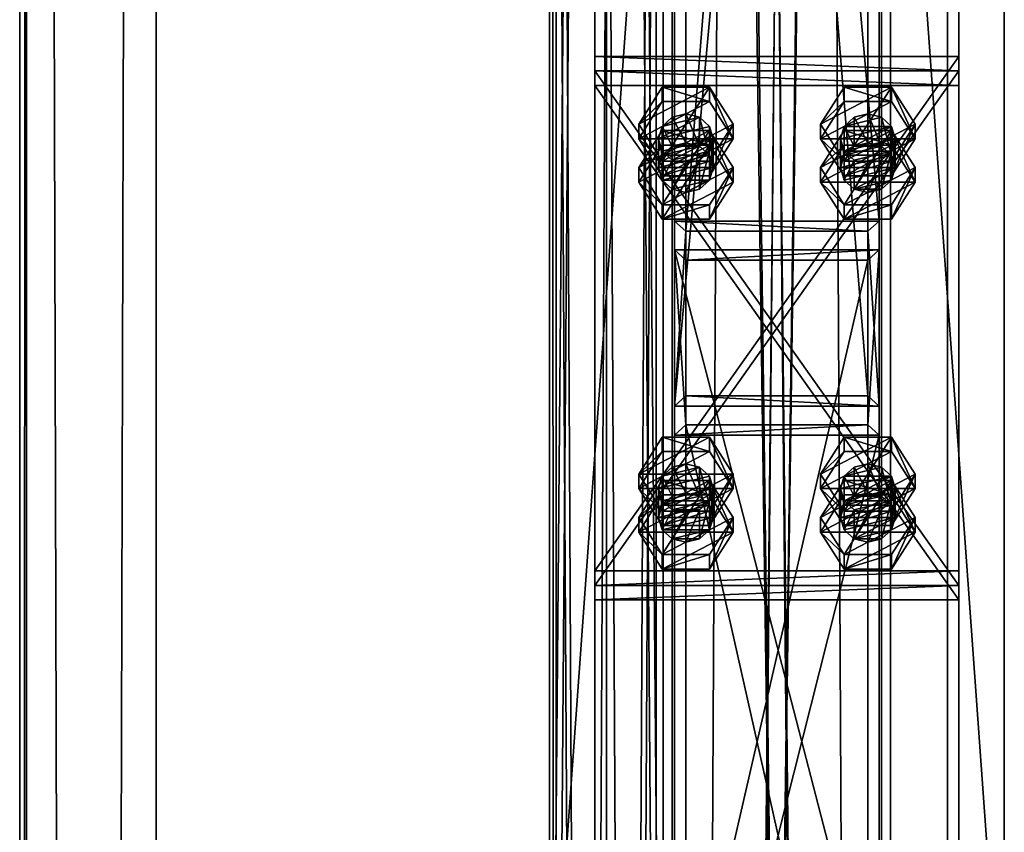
# Model space of a CAD drawing. Header units: millimetres. Extents: x -333 to 67333, y -930 to 39730.
# Tile 177 of 256: x -333 to 100, y 13921 to 14279. Entities that reach past the tile are written whole.
import ezdxf

# ---------------------------------------------------------------- set-up
doc = ezdxf.new("R2010")
doc.units = ezdxf.units.MM
for name, color, linetype in [('13', 7, 'Continuous'), ('4', 7, 'Continuous'), ('5', 7, 'Continuous'), ('6', 7, 'Continuous'), ('95', 7, 'Continuous'), ('99', 7, 'Continuous')]:
    doc.layers.add(name, color=color, linetype=linetype)

msp = doc.modelspace()

# ---------------------------------------------------------------- meshes
at = {"layer": '13', "color": 30}
mesh = msp.add_polyface(dxfattribs=at)
corners = [(-332.99, -923.3, 3244.25), (-332.99, -910.84, 3185.56), (-332.99, 19421.48, 7502.06), (-332.99, 19409.02, 7560.75), (-329.99, -910.84, 3185.56), (-329.99, 19421.48, 7502.06), (-329.99, -922.68, 3241.32), (-329.99, 19409.65, 7557.82), (-272.99, -922.68, 3241.32), (-272.99, 19409.65, 7557.82), (-272.99, -923.3, 3244.25), (-272.99, 19409.02, 7560.75)]
mesh.append_faces([[corners[k] for k in face] for face in [(0, 2, 3, 3), (1, 5, 2, 2), (4, 7, 5, 5), (6, 9, 7, 7), (8, 11, 9, 9), (10, 3, 11, 11), (0, 4, 1, 1), (8, 0, 10, 10), (7, 2, 5, 5)]], dxfattribs={"vtx0": -1, "color": 30})
mesh.append_faces([[corners[k] for k in face] for face in [(4, 0, 6, 6), (6, 0, 8, 8), (3, 7, 11, 11)]], dxfattribs={"vtx0": -1, "vtx1": -1, "color": 30})
mesh.append_faces([[corners[k] for k in face] for face in [(7, 3, 2, 2)]], dxfattribs={"vtx0": -1, "vtx2": -1, "vtx3": -1, "color": 30})
mesh.append_faces([[corners[k] for k in face] for face in [(9, 11, 7, 7)]], dxfattribs={"vtx1": -1, "color": 30})
mesh.append_faces([[corners[k] for k in face] for face in [(0, 1, 2, 2), (1, 4, 5, 5), (4, 6, 7, 7), (6, 8, 9, 9), (8, 10, 11, 11), (10, 0, 3, 3)]], dxfattribs={"vtx2": -1, "vtx3": -1, "color": 30})
mesh = msp.add_polyface(dxfattribs=at)
corners = [(-100.06, 13576.67, 5870), (-50.06, 13576.67, 5870), (-50.06, 19395, 5870), (-100.06, 19395, 5870), (-100.06, 13576.67, 5950), (-100.06, 19395, 5950), (-50.06, 13576.67, 5950), (-50.06, 19395, 5950), (-53.06, 19395, 5873), (-97.06, 19395, 5873), (-97.06, 19395, 5947), (-53.06, 19395, 5947), (-97.06, 13576.67, 5947), (-53.06, 13576.67, 5947), (-97.06, 13576.67, 5873), (-53.06, 13576.67, 5873)]
mesh.append_faces([[corners[k] for k in face] for face in [(0, 2, 3, 3), (4, 3, 5, 5), (6, 5, 7, 7), (1, 7, 2, 2), (12, 11, 10, 10), (14, 10, 9, 9), (15, 9, 8, 8), (13, 8, 11, 11)]], dxfattribs={"vtx0": -1, "color": 30})
mesh.append_faces([[corners[k] for k in face] for face in [(2, 8, 3, 3), (8, 7, 11, 11), (11, 7, 10, 10), (3, 9, 5, 5), (9, 3, 8, 8), (5, 10, 7, 7), (4, 12, 0, 0), (12, 6, 13, 13), (13, 6, 15, 15), (0, 14, 1, 1), (14, 0, 12, 12), (1, 15, 6, 6)]], dxfattribs={"vtx0": -1, "vtx1": -1, "color": 30})
mesh.append_faces([[corners[k] for k in face] for face in [(8, 2, 7, 7), (5, 9, 10, 10), (12, 4, 6, 6), (1, 14, 15, 15)]], dxfattribs={"vtx0": -1, "vtx2": -1, "vtx3": -1, "color": 30})
mesh.append_faces([[corners[k] for k in face] for face in [(0, 1, 2, 2), (4, 0, 3, 3), (6, 4, 5, 5), (1, 6, 7, 7), (12, 13, 11, 11), (14, 12, 10, 10), (15, 14, 9, 9), (13, 15, 8, 8)]], dxfattribs={"vtx2": -1, "vtx3": -1, "color": 30})
mesh = msp.add_polyface(dxfattribs=at)
corners = [(-100, 9474.38, 2980), (-50, 9474.38, 2980), (-50, 19324.35, 2980), (-100, 19324.35, 2980), (-50, 9474.38, 2983), (-50, 19324.35, 2983), (-97, 9474.38, 2983), (-97, 19324.35, 2983), (-97, 9474.38, 3030), (-97, 19324.35, 3030), (-100, 9474.38, 3030), (-100, 19324.35, 3030)]
mesh.append_faces([[corners[k] for k in face] for face in [(0, 2, 3, 3), (1, 5, 2, 2), (4, 7, 5, 5), (6, 9, 7, 7), (8, 11, 9, 9), (10, 3, 11, 11), (0, 4, 1, 1), (8, 0, 10, 10), (7, 2, 5, 5)]], dxfattribs={"vtx0": -1, "color": 30})
mesh.append_faces([[corners[k] for k in face] for face in [(4, 0, 6, 6), (6, 0, 8, 8), (3, 7, 11, 11)]], dxfattribs={"vtx0": -1, "vtx1": -1, "color": 30})
mesh.append_faces([[corners[k] for k in face] for face in [(7, 3, 2, 2)]], dxfattribs={"vtx0": -1, "vtx2": -1, "vtx3": -1, "color": 30})
mesh.append_faces([[corners[k] for k in face] for face in [(9, 11, 7, 7)]], dxfattribs={"vtx1": -1, "color": 30})
mesh.append_faces([[corners[k] for k in face] for face in [(0, 1, 2, 2), (1, 4, 5, 5), (4, 6, 7, 7), (6, 8, 9, 9), (8, 10, 11, 11), (10, 0, 3, 3)]], dxfattribs={"vtx2": -1, "vtx3": -1, "color": 30})
mesh = msp.add_polyface(dxfattribs=at)
corners = [(-100.06, 6519.5, 4450), (-100.06, 6519.5, 4370), (-100.06, 15245.3, 4370), (-100.06, 15245.3, 4450), (-50.06, 6519.5, 4450), (-50.06, 15245.3, 4450), (-50.06, 6519.5, 4370), (-50.06, 15245.3, 4370), (-53.06, 15245.3, 4373), (-97.06, 15245.3, 4373), (-97.06, 15245.3, 4447), (-53.06, 15245.3, 4447), (-97.06, 6519.5, 4447), (-53.06, 6519.5, 4447), (-97.06, 6519.5, 4373), (-53.06, 6519.5, 4373)]
mesh.append_faces([[corners[k] for k in face] for face in [(0, 2, 3, 3), (4, 3, 5, 5), (6, 5, 7, 7), (12, 11, 10, 10), (14, 10, 9, 9), (15, 9, 8, 8), (13, 8, 11, 11), (1, 7, 2, 2)]], dxfattribs={"vtx0": -1, "color": 30})
mesh.append_faces([[corners[k] for k in face] for face in [(7, 8, 2, 2), (8, 5, 11, 11), (11, 5, 10, 10), (2, 9, 3, 3), (9, 2, 8, 8), (3, 10, 5, 5), (0, 12, 1, 1), (12, 4, 13, 13), (13, 4, 15, 15), (1, 14, 6, 6), (14, 1, 12, 12), (6, 15, 4, 4)]], dxfattribs={"vtx0": -1, "vtx1": -1, "color": 30})
mesh.append_faces([[corners[k] for k in face] for face in [(8, 7, 5, 5), (3, 9, 10, 10), (12, 0, 4, 4), (6, 14, 15, 15)]], dxfattribs={"vtx0": -1, "vtx2": -1, "vtx3": -1, "color": 30})
mesh.append_faces([[corners[k] for k in face] for face in [(0, 1, 2, 2), (4, 0, 3, 3), (6, 4, 5, 5), (12, 13, 11, 11), (14, 12, 10, 10), (15, 14, 9, 9), (13, 15, 8, 8), (1, 6, 7, 7)]], dxfattribs={"vtx2": -1, "vtx3": -1, "color": 30})
at = {"layer": '4', "color": 171}
mesh = msp.add_polyface(dxfattribs=at)
corners = [(40, 14113.05, 5199.43), (-40, 14113.05, 5199.43), (-40, 15107.38, 3080), (40, 15107.38, 3080), (-40, 14185.47, 5233.41), (-40, 15195.75, 3080), (40, 14185.47, 5233.41), (40, 15195.75, 3080), (45, 14108.52, 5197.31), (45, 14190, 5235.53), (45, 15201.27, 3080), (45, 15101.86, 3080), (-45, 14190, 5235.53), (-45, 15201.27, 3080), (-45, 14108.52, 5197.31), (-45, 15101.86, 3080)]
mesh.append_faces([[corners[k] for k in face] for face in [(0, 2, 3, 3), (1, 5, 2, 2), (4, 7, 5, 5), (6, 3, 7, 7), (8, 10, 11, 11), (9, 13, 10, 10), (12, 15, 13, 13), (14, 11, 15, 15)]], dxfattribs={"vtx0": -1, "color": 171})
mesh.append_faces([[corners[k] for k in face] for face in [(9, 6, 12, 12), (6, 8, 0, 0), (0, 8, 1, 1), (12, 4, 14, 14), (4, 12, 6, 6), (14, 1, 8, 8), (11, 3, 15, 15), (3, 10, 7, 7), (7, 10, 5, 5), (15, 2, 13, 13), (2, 15, 3, 3), (13, 5, 10, 10)]], dxfattribs={"vtx0": -1, "vtx1": -1, "color": 171})
mesh.append_faces([[corners[k] for k in face] for face in [(6, 9, 8, 8), (14, 4, 1, 1), (3, 11, 10, 10), (13, 2, 5, 5)]], dxfattribs={"vtx0": -1, "vtx2": -1, "vtx3": -1, "color": 171})
mesh.append_faces([[corners[k] for k in face] for face in [(0, 1, 2, 2), (1, 4, 5, 5), (4, 6, 7, 7), (6, 0, 3, 3), (8, 9, 10, 10), (9, 12, 13, 13), (12, 14, 15, 15), (14, 8, 11, 11)]], dxfattribs={"vtx2": -1, "vtx3": -1, "color": 171})
mesh = msp.add_polyface(dxfattribs=at)
corners = [(40, 13744.19, 5985.67), (-40, 13744.19, 5985.67), (-40, 14100.31, 5226.59), (40, 14100.31, 5226.59), (-40, 13824.54, 6002.74), (-40, 14172.73, 5260.57), (40, 13824.54, 6002.74), (40, 14172.73, 5260.57), (45, 13739.16, 5984.6), (45, 13829.56, 6003.81), (45, 14177.26, 5262.69), (45, 14095.78, 5224.47), (-45, 13829.56, 6003.81), (-45, 14177.26, 5262.69), (-45, 13739.16, 5984.6), (-45, 14095.78, 5224.47)]
mesh.append_faces([[corners[k] for k in face] for face in [(0, 2, 3, 3), (1, 5, 2, 2), (4, 7, 5, 5), (6, 3, 7, 7), (8, 10, 11, 11), (9, 13, 10, 10), (12, 15, 13, 13), (14, 11, 15, 15)]], dxfattribs={"vtx0": -1, "color": 171})
mesh.append_faces([[corners[k] for k in face] for face in [(9, 6, 12, 12), (6, 8, 0, 0), (0, 8, 1, 1), (12, 4, 14, 14), (4, 12, 6, 6), (14, 1, 8, 8), (11, 3, 15, 15), (3, 10, 7, 7), (7, 10, 5, 5), (15, 2, 13, 13), (2, 15, 3, 3), (13, 5, 10, 10)]], dxfattribs={"vtx0": -1, "vtx1": -1, "color": 171})
mesh.append_faces([[corners[k] for k in face] for face in [(6, 9, 8, 8), (14, 4, 1, 1), (3, 11, 10, 10), (13, 2, 5, 5)]], dxfattribs={"vtx0": -1, "vtx2": -1, "vtx3": -1, "color": 171})
mesh.append_faces([[corners[k] for k in face] for face in [(0, 1, 2, 2), (1, 4, 5, 5), (4, 6, 7, 7), (6, 0, 3, 3), (8, 9, 10, 10), (9, 12, 13, 13), (12, 14, 15, 15), (14, 8, 11, 11)]], dxfattribs={"vtx2": -1, "vtx3": -1, "color": 171})
at = {"layer": '5', "color": 131}
mesh = msp.add_polyface(dxfattribs=at)
corners = [(46, 9414.72, 2984), (-46, 9414.72, 2984), (-46, 19384.69, 2984), (46, 19384.69, 2984), (-46, 9414.72, 3076), (-46, 19384.69, 3076), (46, 9414.72, 3076), (46, 19384.69, 3076), (50, 9414.72, 2980), (50, 9414.72, 3080), (50, 19384.69, 3080), (50, 19384.69, 2980), (-50, 9414.72, 3080), (-50, 19384.69, 3080), (-50, 9414.72, 2980), (-50, 19384.69, 2980)]
mesh.append_faces([[corners[k] for k in face] for face in [(0, 2, 3, 3), (1, 5, 2, 2), (4, 7, 5, 5), (6, 3, 7, 7), (8, 10, 11, 11), (9, 13, 10, 10), (12, 15, 13, 13), (14, 11, 15, 15)]], dxfattribs={"vtx0": -1, "color": 131})
mesh.append_faces([[corners[k] for k in face] for face in [(9, 6, 12, 12), (6, 8, 0, 0), (0, 8, 1, 1), (12, 4, 14, 14), (4, 12, 6, 6), (14, 1, 8, 8), (11, 3, 15, 15), (3, 10, 7, 7), (7, 10, 5, 5), (15, 2, 13, 13), (2, 15, 3, 3), (13, 5, 10, 10)]], dxfattribs={"vtx0": -1, "vtx1": -1, "color": 131})
mesh.append_faces([[corners[k] for k in face] for face in [(6, 9, 8, 8), (14, 4, 1, 1), (3, 11, 10, 10), (13, 2, 5, 5)]], dxfattribs={"vtx0": -1, "vtx2": -1, "vtx3": -1, "color": 131})
mesh.append_faces([[corners[k] for k in face] for face in [(0, 1, 2, 2), (1, 4, 5, 5), (4, 6, 7, 7), (6, 0, 3, 3), (8, 9, 10, 10), (9, 12, 13, 13), (12, 14, 15, 15), (14, 8, 11, 11)]], dxfattribs={"vtx2": -1, "vtx3": -1, "color": 131})
at = {"layer": '6', "color": 2}
mesh = msp.add_polyface(dxfattribs=at)
corners = [(80, 19379.86, 7183.53), (-80, 19379.86, 7183.53), (-80, 7954.66, 4755.1), (80, 7954.66, 4755.1), (80, 19379.86, 7347.1), (80, 7921.4, 4911.61), (-80, 19379.86, 7347.1), (-80, 7921.4, 4911.61), (-75, 7953.62, 4759.99), (75, 7953.62, 4759.99), (75, 7922.44, 4906.72), (-75, 7922.44, 4906.72), (75, 19379.86, 7188.64), (75, 19379.86, 7341.99), (-75, 19379.86, 7188.64), (-75, 19379.86, 7341.99)]
mesh.append_faces([[corners[k] for k in face] for face in [(0, 2, 3, 3), (4, 3, 5, 5), (6, 5, 7, 7), (1, 7, 2, 2), (12, 10, 9, 9), (14, 9, 8, 8), (15, 8, 11, 11), (13, 11, 10, 10)]], dxfattribs={"vtx0": -1, "color": 2})
mesh.append_faces([[corners[k] for k in face] for face in [(2, 8, 3, 3), (8, 7, 11, 11), (11, 7, 10, 10), (3, 9, 5, 5), (9, 3, 8, 8), (5, 10, 7, 7), (0, 12, 1, 1), (12, 4, 13, 13), (13, 4, 15, 15), (1, 14, 6, 6), (14, 1, 12, 12), (6, 15, 4, 4)]], dxfattribs={"vtx0": -1, "vtx1": -1, "color": 2})
mesh.append_faces([[corners[k] for k in face] for face in [(8, 2, 7, 7), (5, 9, 10, 10), (12, 0, 4, 4), (6, 14, 15, 15)]], dxfattribs={"vtx0": -1, "vtx2": -1, "vtx3": -1, "color": 2})
mesh.append_faces([[corners[k] for k in face] for face in [(0, 1, 2, 2), (4, 0, 3, 3), (6, 4, 5, 5), (1, 6, 7, 7), (12, 13, 10, 10), (14, 12, 9, 9), (15, 14, 8, 8), (13, 15, 11, 11)]], dxfattribs={"vtx2": -1, "vtx3": -1, "color": 2})
at = {"layer": '95', "color": 7}
mesh = msp.add_polyface(dxfattribs=at)
corners = [(-52, 14213.47, 5279.68), (-50.39, 14220.78, 5249.97), (-52, 14226.21, 5252.52), (-28, 14213.47, 5279.68), (-29.61, 14218.9, 5282.23), (-29.61, 14231.64, 5255.07), (-28, 14226.21, 5252.52), (-34, 14222.88, 5284.1), (-34, 14235.62, 5256.94), (-40, 14224.33, 5284.78), (-40, 14237.08, 5257.62), (-46, 14222.88, 5284.1), (-46, 14235.62, 5256.94), (-50.39, 14218.9, 5282.23), (-50.39, 14231.64, 5255.07), (-46, 14216.8, 5248.11), (-29.61, 14220.78, 5249.97), (-60.78, 14226.21, 5252.52), (-50.39, 14216.29, 5231.3), (-60.78, 14232.58, 5238.94), (-29.61, 14209.92, 5244.88), (-19.22, 14226.21, 5252.52), (-19.22, 14232.58, 5238.94), (-29.61, 14242.51, 5260.17), (-29.61, 14248.88, 5246.59), (-50.39, 14242.51, 5260.17), (-50.39, 14248.88, 5246.59), (-50.39, 14209.92, 5244.88), (-19.22, 14207.1, 5293.26), (-29.61, 14223.4, 5300.91), (-29.61, 14229.77, 5287.33), (-50.39, 14223.4, 5300.91), (-50.39, 14229.77, 5287.33), (-60.78, 14213.47, 5279.68)]
mesh.append_faces([[corners[k] for k in face] for face in [(0, 1, 2, 2), (3, 5, 6, 6), (4, 8, 5, 5), (7, 10, 8, 8), (9, 12, 10, 10), (11, 14, 12, 12), (13, 2, 14, 14), (7, 11, 9, 9), (14, 10, 12, 12), (17, 18, 19, 19), (21, 24, 22, 22), (23, 26, 24, 24), (25, 19, 26, 26), (23, 17, 25, 25), (19, 24, 26, 26), (29, 32, 30, 30), (31, 33, 32, 32), (33, 30, 32, 32)]], dxfattribs={"vtx0": -1, "color": 7})
mesh.append_faces([[corners[k] for k in face] for face in [(4, 13, 7, 7), (10, 14, 8, 8), (8, 2, 5, 5), (5, 2, 6, 6), (6, 15, 16, 16), (21, 17, 23, 23), (24, 18, 22, 22)]], dxfattribs={"vtx0": -1, "vtx1": -1, "color": 7})
mesh.append_faces([[corners[k] for k in face] for face in [(7, 13, 11, 11), (8, 14, 2, 2), (6, 2, 1, 1), (21, 27, 17, 17), (24, 19, 18, 18)]], dxfattribs={"vtx0": -1, "vtx2": -1, "vtx3": -1, "color": 7})
mesh.append_faces([[corners[k] for k in face] for face in [(3, 4, 5, 5), (4, 7, 8, 8), (7, 9, 10, 10), (9, 11, 12, 12), (11, 13, 14, 14), (13, 0, 2, 2), (20, 21, 22, 22), (21, 23, 24, 24), (23, 25, 26, 26), (25, 17, 19, 19), (28, 29, 30, 30), (29, 31, 32, 32)]], dxfattribs={"vtx2": -1, "vtx3": -1, "color": 7})
mesh = msp.add_polyface(dxfattribs=at)
corners = [(28, 14213.47, 5279.68), (29.61, 14220.78, 5249.97), (28, 14226.21, 5252.52), (52, 14213.47, 5279.68), (50.39, 14218.9, 5282.23), (50.39, 14231.64, 5255.07), (52, 14226.21, 5252.52), (46, 14222.88, 5284.1), (46, 14235.62, 5256.94), (40, 14224.33, 5284.78), (40, 14237.08, 5257.62), (34, 14222.88, 5284.1), (34, 14235.62, 5256.94), (29.61, 14218.9, 5282.23), (29.61, 14231.64, 5255.07), (50.39, 14220.78, 5249.97), (19.22, 14226.21, 5252.52), (29.61, 14216.29, 5231.3), (19.22, 14232.58, 5238.94), (50.39, 14209.92, 5244.88), (60.78, 14226.21, 5252.52), (60.78, 14232.58, 5238.94), (50.39, 14242.51, 5260.17), (50.39, 14248.88, 5246.59), (29.61, 14242.51, 5260.17), (29.61, 14248.88, 5246.59), (29.61, 14209.92, 5244.88), (60.78, 14207.1, 5293.26), (50.39, 14223.4, 5300.91), (50.39, 14229.77, 5287.33), (29.61, 14223.4, 5300.91), (29.61, 14229.77, 5287.33), (19.22, 14213.47, 5279.68)]
mesh.append_faces([[corners[k] for k in face] for face in [(0, 1, 2, 2), (3, 5, 6, 6), (4, 8, 5, 5), (7, 10, 8, 8), (9, 12, 10, 10), (11, 14, 12, 12), (13, 2, 14, 14), (7, 11, 9, 9), (14, 10, 12, 12), (16, 17, 18, 18), (20, 23, 21, 21), (22, 25, 23, 23), (24, 18, 25, 25), (22, 16, 24, 24), (18, 23, 25, 25), (28, 31, 29, 29), (30, 32, 31, 31), (32, 29, 31, 31)]], dxfattribs={"vtx0": -1, "color": 7})
mesh.append_faces([[corners[k] for k in face] for face in [(4, 13, 7, 7), (10, 14, 8, 8), (8, 14, 5, 5), (5, 1, 6, 6), (6, 1, 15, 15), (20, 16, 22, 22), (23, 17, 21, 21)]], dxfattribs={"vtx0": -1, "vtx1": -1, "color": 7})
mesh.append_faces([[corners[k] for k in face] for face in [(7, 13, 11, 11), (5, 14, 2, 2), (5, 2, 1, 1), (20, 26, 16, 16), (23, 18, 17, 17)]], dxfattribs={"vtx0": -1, "vtx2": -1, "vtx3": -1, "color": 7})
mesh.append_faces([[corners[k] for k in face] for face in [(3, 4, 5, 5), (4, 7, 8, 8), (7, 9, 10, 10), (9, 11, 12, 12), (11, 13, 14, 14), (13, 0, 2, 2), (19, 20, 21, 21), (20, 22, 23, 23), (22, 24, 25, 25), (24, 16, 18, 18), (27, 28, 29, 29), (28, 30, 31, 31)]], dxfattribs={"vtx2": -1, "vtx3": -1, "color": 7})
mesh = msp.add_polyface(dxfattribs=at)
corners = [(-52, 14213.47, 5279.68), (-50.39, 14208.04, 5277.13), (-50.39, 14220.78, 5249.97), (-46, 14204.06, 5275.27), (-46, 14216.8, 5248.11), (-40, 14202.61, 5274.59), (-40, 14215.35, 5247.43), (-34, 14204.06, 5275.27), (-34, 14216.8, 5248.11), (-29.61, 14208.04, 5277.13), (-29.61, 14220.78, 5249.97), (-28, 14213.47, 5279.68), (-28, 14226.21, 5252.52), (-29.61, 14218.9, 5282.23), (-50.39, 14218.9, 5282.23), (-60.78, 14226.21, 5252.52), (-50.39, 14209.92, 5244.88), (-50.39, 14216.29, 5231.3), (-29.61, 14209.92, 5244.88), (-29.61, 14216.29, 5231.3), (-19.22, 14232.58, 5238.94), (-19.22, 14226.21, 5252.52), (-60.78, 14207.1, 5293.26), (-50.39, 14190.8, 5285.62), (-50.39, 14197.17, 5272.04), (-60.78, 14213.47, 5279.68), (-29.61, 14190.8, 5285.62), (-29.61, 14197.17, 5272.04), (-19.22, 14207.1, 5293.26), (-19.22, 14213.47, 5279.68), (-29.61, 14229.77, 5287.33), (-50.39, 14223.4, 5300.91), (-29.61, 14223.4, 5300.91)]
mesh.append_faces([[corners[k] for k in face] for face in [(1, 4, 2, 2), (3, 6, 4, 4), (5, 8, 6, 6), (7, 10, 8, 8), (9, 12, 10, 10), (5, 9, 7, 7), (10, 6, 8, 8), (16, 19, 17, 17), (18, 20, 19, 19), (16, 21, 18, 18), (20, 17, 19, 19), (22, 24, 25, 25), (23, 27, 24, 24), (26, 29, 27, 27), (28, 30, 29, 29), (23, 28, 26, 26), (32, 22, 31, 31), (29, 24, 27, 27)]], dxfattribs={"vtx0": -1, "color": 7})
mesh.append_faces([[corners[k] for k in face] for face in [(9, 1, 11, 11), (11, 0, 13, 13), (28, 23, 32, 32), (30, 24, 29, 29)]], dxfattribs={"vtx0": -1, "vtx1": -1, "color": 7})
mesh.append_faces([[corners[k] for k in face] for face in [(9, 5, 3, 3), (9, 3, 1, 1), (11, 1, 0, 0), (13, 0, 14, 14), (12, 2, 4, 4), (10, 4, 6, 6), (32, 23, 22, 22), (30, 25, 24, 24)]], dxfattribs={"vtx0": -1, "vtx2": -1, "vtx3": -1, "color": 7})
mesh.append_faces([[corners[k] for k in face] for face in [(0, 1, 2, 2), (1, 3, 4, 4), (3, 5, 6, 6), (5, 7, 8, 8), (7, 9, 10, 10), (9, 11, 12, 12), (15, 16, 17, 17), (16, 18, 19, 19), (22, 23, 24, 24), (23, 26, 27, 27), (26, 28, 29, 29), (31, 22, 25, 25)]], dxfattribs={"vtx2": -1, "vtx3": -1, "color": 7})
mesh = msp.add_polyface(dxfattribs=at)
corners = [(28, 14213.47, 5279.68), (29.61, 14208.04, 5277.13), (29.61, 14220.78, 5249.97), (34, 14204.06, 5275.27), (34, 14216.8, 5248.11), (40, 14202.61, 5274.59), (40, 14215.35, 5247.43), (46, 14204.06, 5275.27), (46, 14216.8, 5248.11), (50.39, 14208.04, 5277.13), (50.39, 14220.78, 5249.97), (52, 14213.47, 5279.68), (52, 14226.21, 5252.52), (50.39, 14218.9, 5282.23), (29.61, 14218.9, 5282.23), (19.22, 14226.21, 5252.52), (29.61, 14209.92, 5244.88), (29.61, 14216.29, 5231.3), (50.39, 14209.92, 5244.88), (50.39, 14216.29, 5231.3), (60.78, 14232.58, 5238.94), (60.78, 14226.21, 5252.52), (19.22, 14207.1, 5293.26), (29.61, 14190.8, 5285.62), (29.61, 14197.17, 5272.04), (19.22, 14213.47, 5279.68), (50.39, 14190.8, 5285.62), (50.39, 14197.17, 5272.04), (60.78, 14207.1, 5293.26), (60.78, 14213.47, 5279.68), (50.39, 14229.77, 5287.33), (29.61, 14223.4, 5300.91), (50.39, 14223.4, 5300.91)]
mesh.append_faces([[corners[k] for k in face] for face in [(1, 4, 2, 2), (3, 6, 4, 4), (5, 8, 6, 6), (7, 10, 8, 8), (9, 12, 10, 10), (3, 7, 5, 5), (10, 6, 8, 8), (16, 19, 17, 17), (18, 20, 19, 19), (16, 21, 18, 18), (20, 17, 19, 19), (22, 24, 25, 25), (23, 27, 24, 24), (26, 29, 27, 27), (28, 30, 29, 29), (23, 28, 26, 26), (32, 22, 31, 31), (29, 24, 27, 27)]], dxfattribs={"vtx0": -1, "color": 7})
mesh.append_faces([[corners[k] for k in face] for face in [(7, 3, 9, 9), (9, 3, 11, 11), (11, 0, 13, 13), (28, 22, 32, 32), (30, 24, 29, 29)]], dxfattribs={"vtx0": -1, "vtx1": -1, "color": 7})
mesh.append_faces([[corners[k] for k in face] for face in [(11, 3, 1, 1), (11, 1, 0, 0), (13, 0, 14, 14), (10, 2, 4, 4), (10, 4, 6, 6), (28, 23, 22, 22), (30, 25, 24, 24)]], dxfattribs={"vtx0": -1, "vtx2": -1, "vtx3": -1, "color": 7})
mesh.append_faces([[corners[k] for k in face] for face in [(0, 1, 2, 2), (1, 3, 4, 4), (3, 5, 6, 6), (5, 7, 8, 8), (7, 9, 10, 10), (9, 11, 12, 12), (15, 16, 17, 17), (16, 18, 19, 19), (22, 23, 24, 24), (23, 26, 27, 27), (26, 28, 29, 29), (31, 22, 25, 25)]], dxfattribs={"vtx2": -1, "vtx3": -1, "color": 7})
mesh = msp.add_polyface(dxfattribs=at)
corners = [(-52, 14059.57, 5207.48), (-50.39, 14066.88, 5177.77), (-52, 14072.31, 5180.32), (-28, 14059.57, 5207.48), (-29.61, 14065, 5210.03), (-29.61, 14077.74, 5182.87), (-28, 14072.31, 5180.32), (-34, 14068.97, 5211.89), (-34, 14081.72, 5184.73), (-40, 14070.43, 5212.57), (-40, 14083.17, 5185.41), (-46, 14068.97, 5211.89), (-46, 14081.72, 5184.73), (-50.39, 14065, 5210.03), (-50.39, 14077.74, 5182.87), (-29.61, 14066.88, 5177.77), (-60.78, 14072.31, 5180.32), (-50.39, 14062.38, 5159.09), (-60.78, 14078.68, 5166.74), (-29.61, 14056.01, 5172.67), (-19.22, 14072.31, 5180.32), (-19.22, 14078.68, 5166.74), (-29.61, 14088.6, 5187.96), (-29.61, 14094.97, 5174.38), (-50.39, 14088.6, 5187.96), (-50.39, 14094.97, 5174.38), (-50.39, 14056.01, 5172.67), (-19.22, 14053.2, 5221.06), (-29.61, 14069.49, 5228.7), (-29.61, 14075.86, 5215.12), (-50.39, 14069.49, 5228.7), (-50.39, 14075.86, 5215.12), (-60.78, 14059.57, 5207.48)]
mesh.append_faces([[corners[k] for k in face] for face in [(0, 1, 2, 2), (3, 5, 6, 6), (4, 8, 5, 5), (7, 10, 8, 8), (9, 12, 10, 10), (11, 14, 12, 12), (13, 2, 14, 14), (9, 13, 11, 11), (14, 10, 12, 12), (16, 17, 18, 18), (20, 23, 21, 21), (22, 25, 23, 23), (24, 18, 25, 25), (22, 16, 24, 24), (18, 23, 25, 25), (28, 31, 29, 29), (30, 32, 31, 31), (32, 29, 31, 31)]], dxfattribs={"vtx0": -1, "color": 7})
mesh.append_faces([[corners[k] for k in face] for face in [(4, 13, 7, 7), (7, 13, 9, 9), (10, 14, 8, 8), (8, 2, 5, 5), (5, 2, 6, 6), (6, 1, 15, 15), (20, 16, 22, 22), (23, 18, 21, 21)]], dxfattribs={"vtx0": -1, "vtx1": -1, "color": 7})
mesh.append_faces([[corners[k] for k in face] for face in [(8, 14, 2, 2), (6, 2, 1, 1), (20, 26, 16, 16), (21, 18, 17, 17)]], dxfattribs={"vtx0": -1, "vtx2": -1, "vtx3": -1, "color": 7})
mesh.append_faces([[corners[k] for k in face] for face in [(3, 4, 5, 5), (4, 7, 8, 8), (7, 9, 10, 10), (9, 11, 12, 12), (11, 13, 14, 14), (13, 0, 2, 2), (19, 20, 21, 21), (20, 22, 23, 23), (22, 24, 25, 25), (24, 16, 18, 18), (27, 28, 29, 29), (28, 30, 31, 31)]], dxfattribs={"vtx2": -1, "vtx3": -1, "color": 7})
mesh = msp.add_polyface(dxfattribs=at)
corners = [(28, 14059.57, 5207.48), (29.61, 14066.88, 5177.77), (28, 14072.31, 5180.32), (52, 14059.57, 5207.48), (50.39, 14065, 5210.03), (50.39, 14077.74, 5182.87), (52, 14072.31, 5180.32), (46, 14068.97, 5211.89), (46, 14081.72, 5184.73), (40, 14070.43, 5212.57), (40, 14083.17, 5185.41), (34, 14068.97, 5211.89), (34, 14081.72, 5184.73), (29.61, 14065, 5210.03), (29.61, 14077.74, 5182.87), (50.39, 14066.88, 5177.77), (19.22, 14072.31, 5180.32), (29.61, 14062.38, 5159.09), (19.22, 14078.68, 5166.74), (50.39, 14056.01, 5172.67), (60.78, 14072.31, 5180.32), (60.78, 14078.68, 5166.74), (50.39, 14088.6, 5187.96), (50.39, 14094.97, 5174.38), (29.61, 14088.6, 5187.96), (29.61, 14094.97, 5174.38), (29.61, 14056.01, 5172.67), (60.78, 14053.2, 5221.06), (50.39, 14069.49, 5228.7), (50.39, 14075.86, 5215.12), (29.61, 14069.49, 5228.7), (29.61, 14075.86, 5215.12), (19.22, 14059.57, 5207.48)]
mesh.append_faces([[corners[k] for k in face] for face in [(0, 1, 2, 2), (3, 5, 6, 6), (4, 8, 5, 5), (7, 10, 8, 8), (9, 12, 10, 10), (11, 14, 12, 12), (13, 2, 14, 14), (7, 11, 9, 9), (14, 10, 12, 12), (16, 17, 18, 18), (20, 23, 21, 21), (22, 25, 23, 23), (24, 18, 25, 25), (22, 16, 24, 24), (18, 23, 25, 25), (28, 31, 29, 29), (30, 32, 31, 31), (32, 29, 31, 31)]], dxfattribs={"vtx0": -1, "color": 7})
mesh.append_faces([[corners[k] for k in face] for face in [(4, 13, 7, 7), (10, 14, 8, 8), (8, 14, 5, 5), (5, 1, 6, 6), (6, 1, 15, 15), (20, 16, 22, 22), (23, 17, 21, 21)]], dxfattribs={"vtx0": -1, "vtx1": -1, "color": 7})
mesh.append_faces([[corners[k] for k in face] for face in [(7, 13, 11, 11), (5, 14, 2, 2), (5, 2, 1, 1), (20, 26, 16, 16), (23, 18, 17, 17)]], dxfattribs={"vtx0": -1, "vtx2": -1, "vtx3": -1, "color": 7})
mesh.append_faces([[corners[k] for k in face] for face in [(3, 4, 5, 5), (4, 7, 8, 8), (7, 9, 10, 10), (9, 11, 12, 12), (11, 13, 14, 14), (13, 0, 2, 2), (19, 20, 21, 21), (20, 22, 23, 23), (22, 24, 25, 25), (24, 16, 18, 18), (27, 28, 29, 29), (28, 30, 31, 31)]], dxfattribs={"vtx2": -1, "vtx3": -1, "color": 7})
mesh = msp.add_polyface(dxfattribs=at)
corners = [(-52, 14059.57, 5207.48), (-50.39, 14054.13, 5204.93), (-50.39, 14066.88, 5177.77), (-46, 14050.16, 5203.06), (-46, 14062.9, 5175.9), (-40, 14048.7, 5202.38), (-40, 14061.44, 5175.22), (-34, 14050.16, 5203.06), (-34, 14062.9, 5175.9), (-29.61, 14054.13, 5204.93), (-29.61, 14066.88, 5177.77), (-28, 14059.57, 5207.48), (-28, 14072.31, 5180.32), (-29.61, 14065, 5210.03), (-50.39, 14065, 5210.03), (-60.78, 14072.31, 5180.32), (-50.39, 14056.01, 5172.67), (-50.39, 14062.38, 5159.09), (-29.61, 14056.01, 5172.67), (-29.61, 14062.38, 5159.09), (-19.22, 14078.68, 5166.74), (-19.22, 14072.31, 5180.32), (-60.78, 14053.2, 5221.06), (-50.39, 14036.9, 5213.41), (-50.39, 14043.27, 5199.83), (-60.78, 14059.57, 5207.48), (-29.61, 14036.9, 5213.41), (-29.61, 14043.27, 5199.83), (-19.22, 14053.2, 5221.06), (-19.22, 14059.57, 5207.48), (-29.61, 14075.86, 5215.12), (-50.39, 14069.49, 5228.7), (-29.61, 14069.49, 5228.7)]
mesh.append_faces([[corners[k] for k in face] for face in [(1, 4, 2, 2), (3, 6, 4, 4), (5, 8, 6, 6), (7, 10, 8, 8), (9, 12, 10, 10), (3, 7, 5, 5), (8, 4, 6, 6), (16, 19, 17, 17), (18, 20, 19, 19), (16, 21, 18, 18), (20, 17, 19, 19), (22, 24, 25, 25), (23, 27, 24, 24), (26, 29, 27, 27), (28, 30, 29, 29), (23, 28, 26, 26), (32, 22, 31, 31), (29, 24, 27, 27)]], dxfattribs={"vtx0": -1, "color": 7})
mesh.append_faces([[corners[k] for k in face] for face in [(7, 3, 9, 9), (9, 1, 11, 11), (11, 0, 13, 13), (10, 4, 8, 8), (28, 22, 32, 32), (30, 24, 29, 29)]], dxfattribs={"vtx0": -1, "vtx1": -1, "color": 7})
mesh.append_faces([[corners[k] for k in face] for face in [(9, 3, 1, 1), (11, 1, 0, 0), (13, 0, 14, 14), (10, 2, 4, 4), (28, 23, 22, 22), (30, 25, 24, 24)]], dxfattribs={"vtx0": -1, "vtx2": -1, "vtx3": -1, "color": 7})
mesh.append_faces([[corners[k] for k in face] for face in [(0, 1, 2, 2), (1, 3, 4, 4), (3, 5, 6, 6), (5, 7, 8, 8), (7, 9, 10, 10), (9, 11, 12, 12), (15, 16, 17, 17), (16, 18, 19, 19), (22, 23, 24, 24), (23, 26, 27, 27), (26, 28, 29, 29), (31, 22, 25, 25)]], dxfattribs={"vtx2": -1, "vtx3": -1, "color": 7})
mesh = msp.add_polyface(dxfattribs=at)
corners = [(28, 14059.57, 5207.48), (29.61, 14054.13, 5204.93), (29.61, 14066.88, 5177.77), (34, 14050.16, 5203.06), (34, 14062.9, 5175.9), (40, 14048.7, 5202.38), (40, 14061.44, 5175.22), (46, 14050.16, 5203.06), (46, 14062.9, 5175.9), (50.39, 14054.13, 5204.93), (50.39, 14066.88, 5177.77), (52, 14059.57, 5207.48), (52, 14072.31, 5180.32), (50.39, 14065, 5210.03), (29.61, 14065, 5210.03), (19.22, 14072.31, 5180.32), (29.61, 14056.01, 5172.67), (29.61, 14062.38, 5159.09), (50.39, 14056.01, 5172.67), (50.39, 14062.38, 5159.09), (60.78, 14078.68, 5166.74), (60.78, 14072.31, 5180.32), (19.22, 14053.2, 5221.06), (29.61, 14036.9, 5213.41), (29.61, 14043.27, 5199.83), (19.22, 14059.57, 5207.48), (50.39, 14036.9, 5213.41), (50.39, 14043.27, 5199.83), (60.78, 14053.2, 5221.06), (60.78, 14059.57, 5207.48), (50.39, 14075.86, 5215.12), (29.61, 14069.49, 5228.7), (50.39, 14069.49, 5228.7)]
mesh.append_faces([[corners[k] for k in face] for face in [(1, 4, 2, 2), (3, 6, 4, 4), (5, 8, 6, 6), (7, 10, 8, 8), (9, 12, 10, 10), (3, 7, 5, 5), (10, 6, 8, 8), (16, 19, 17, 17), (18, 20, 19, 19), (16, 21, 18, 18), (20, 17, 19, 19), (22, 24, 25, 25), (23, 27, 24, 24), (26, 29, 27, 27), (28, 30, 29, 29), (23, 28, 26, 26), (32, 22, 31, 31), (29, 24, 27, 27)]], dxfattribs={"vtx0": -1, "color": 7})
mesh.append_faces([[corners[k] for k in face] for face in [(7, 3, 9, 9), (9, 3, 11, 11), (11, 0, 13, 13), (28, 22, 32, 32), (30, 24, 29, 29)]], dxfattribs={"vtx0": -1, "vtx1": -1, "color": 7})
mesh.append_faces([[corners[k] for k in face] for face in [(11, 3, 1, 1), (11, 1, 0, 0), (13, 0, 14, 14), (10, 2, 4, 4), (10, 4, 6, 6), (28, 23, 22, 22), (30, 25, 24, 24)]], dxfattribs={"vtx0": -1, "vtx2": -1, "vtx3": -1, "color": 7})
mesh.append_faces([[corners[k] for k in face] for face in [(0, 1, 2, 2), (1, 3, 4, 4), (3, 5, 6, 6), (5, 7, 8, 8), (7, 9, 10, 10), (9, 11, 12, 12), (15, 16, 17, 17), (16, 18, 19, 19), (22, 23, 24, 24), (23, 26, 27, 27), (26, 28, 29, 29), (31, 22, 25, 25)]], dxfattribs={"vtx2": -1, "vtx3": -1, "color": 7})
at = {"layer": '99', "color": 7}
mesh = msp.add_polyface(dxfattribs=at)
corners = [(100, 1810, 1000), (-100, 1810, 1000), (-100, 4590, 1000), (100, 4590, 1000), (100, 1810, 2280), (-100, 1810, 2280), (100, 4590, 2280), (-100, 4590, 2280), (100, 0, 2950), (-100, 0, 2950), (-100, 38800, 2950), (100, 38800, 2950), (100, 38800, -700), (-100, 38800, -700), (-100, 0, -700), (100, 0, -700), (100, 36990, 2280), (-100, 36990, 2280), (-100, 34210, 2280), (100, 34210, 2280), (-100, 34210, 1000), (100, 34210, 1000), (-100, 36990, 1000), (100, 36990, 1000), (100, 19847.42, 2200), (-100, 19847.42, 2200), (-100, 18949.94, 2200), (100, 18949.94, 2200), (-100, 18949.94, 100), (100, 18949.94, 100), (-100, 19847.42, 100), (100, 19847.42, 100), (100, 30990, 2280), (-100, 30990, 2280), (-100, 28210, 2280), (100, 28210, 2280), (-100, 28210, 1000), (100, 28210, 1000), (-100, 30990, 1000), (100, 30990, 1000), (100, 24990, 2280), (-100, 24990, 2280), (-100, 22210, 2280), (100, 22210, 2280), (-100, 22210, 1000), (100, 22210, 1000), (-100, 24990, 1000), (100, 24990, 1000), (100, 16590, 2280), (-100, 16590, 2280), (-100, 13810, 2280), (100, 13810, 2280), (-100, 13810, 1000), (100, 13810, 1000), (-100, 16590, 1000), (100, 16590, 1000), (100, 10590, 1000), (100, 10590, 2280), (100, 7810, 2280), (100, 7810, 1000), (-100, 7810, 2280), (-100, 7810, 1000), (-100, 10590, 1000), (-100, 10590, 2280)]
mesh.append_faces([[corners[k] for k in face] for face in [(0, 2, 3, 3), (4, 1, 0, 0), (6, 5, 4, 4), (3, 7, 6, 6), (8, 10, 11, 11), (12, 10, 13, 13), (14, 12, 13, 13), (8, 14, 9, 9), (16, 18, 19, 19), (19, 20, 21, 21), (21, 22, 23, 23), (23, 17, 16, 16), (24, 26, 27, 27), (27, 28, 29, 29), (29, 30, 31, 31), (31, 25, 24, 24), (32, 34, 35, 35), (35, 36, 37, 37), (37, 38, 39, 39), (39, 33, 32, 32), (40, 42, 43, 43), (43, 44, 45, 45), (45, 46, 47, 47), (47, 41, 40, 40), (48, 50, 51, 51), (51, 52, 53, 53), (53, 54, 55, 55), (55, 49, 48, 48), (58, 61, 59, 59), (59, 62, 56, 56), (56, 63, 57, 57), (57, 60, 58, 58)]], dxfattribs={"vtx0": -1, "color": 7})
mesh.append_faces([[corners[k] for k in face] for face in [(29, 55, 27, 27), (55, 56, 53, 53), (27, 48, 24, 24), (15, 29, 12, 12), (0, 8, 4, 4), (4, 8, 6, 6), (58, 8, 57, 57), (51, 8, 48, 48), (43, 8, 40, 40), (35, 8, 32, 32), (19, 8, 16, 16), (12, 23, 11, 11), (31, 12, 29, 29), (23, 39, 21, 21), (11, 16, 8, 8), (32, 21, 39, 39), (21, 32, 19, 19), (40, 37, 47, 47), (37, 40, 35, 35), (24, 45, 31, 31), (45, 24, 43, 43), (57, 53, 56, 56), (53, 57, 51, 51), (6, 59, 3, 3), (59, 6, 58, 58), (42, 25, 44, 44), (25, 42, 26, 26), (44, 30, 46, 46), (36, 30, 38, 38), (20, 30, 22, 22), (9, 5, 10, 10), (5, 14, 1, 1), (1, 14, 2, 2), (61, 14, 62, 62), (52, 14, 54, 54), (28, 14, 30, 30), (10, 17, 13, 13), (17, 33, 18, 18), (13, 30, 14, 14), (38, 18, 33, 33), (18, 38, 20, 20), (46, 34, 41, 41), (34, 46, 36, 36), (26, 54, 28, 28), (62, 50, 63, 63), (50, 62, 52, 52), (2, 60, 7, 7), (60, 2, 61, 61)]], dxfattribs={"vtx0": -1, "vtx1": -1, "color": 7})
mesh.append_faces([[corners[k] for k in face] for face in [(55, 29, 0, 0), (55, 3, 59, 59), (29, 15, 0, 0), (6, 8, 58, 58), (57, 8, 51, 51), (48, 8, 43, 43), (40, 8, 35, 35), (32, 8, 19, 19), (23, 12, 31, 31), (23, 31, 45, 45), (23, 47, 37, 37), (43, 24, 48, 48), (46, 30, 36, 36), (38, 30, 20, 20), (2, 14, 61, 61), (62, 14, 52, 52), (54, 14, 28, 28), (17, 10, 5, 5), (17, 7, 60, 60), (17, 63, 50, 50), (17, 49, 42, 42), (17, 41, 34, 34), (13, 22, 30, 30), (49, 26, 42, 42)]], dxfattribs={"vtx0": -1, "vtx1": -1, "vtx2": -1, "vtx3": -1, "color": 7})
mesh.append_faces([[corners[k] for k in face] for face in [(55, 0, 3, 3), (55, 59, 56, 56), (27, 55, 48, 48), (0, 15, 8, 8), (23, 45, 47, 47), (23, 37, 39, 39), (11, 23, 16, 16), (44, 25, 30, 30), (5, 9, 14, 14), (17, 5, 7, 7), (17, 60, 63, 63), (17, 50, 49, 49), (17, 42, 41, 41), (17, 34, 33, 33), (13, 17, 22, 22), (26, 49, 54, 54)]], dxfattribs={"vtx0": -1, "vtx2": -1, "vtx3": -1, "color": 7})
mesh.append_faces([[corners[k] for k in face] for face in [(0, 1, 2, 2), (4, 5, 1, 1), (6, 7, 5, 5), (3, 2, 7, 7), (8, 9, 10, 10), (12, 11, 10, 10), (14, 15, 12, 12), (8, 15, 14, 14), (16, 17, 18, 18), (19, 18, 20, 20), (21, 20, 22, 22), (23, 22, 17, 17), (24, 25, 26, 26), (27, 26, 28, 28), (29, 28, 30, 30), (31, 30, 25, 25), (32, 33, 34, 34), (35, 34, 36, 36), (37, 36, 38, 38), (39, 38, 33, 33), (40, 41, 42, 42), (43, 42, 44, 44), (45, 44, 46, 46), (47, 46, 41, 41), (48, 49, 50, 50), (51, 50, 52, 52), (53, 52, 54, 54), (55, 54, 49, 49), (58, 60, 61, 61), (59, 61, 62, 62), (56, 62, 63, 63), (57, 63, 60, 60)]], dxfattribs={"vtx2": -1, "vtx3": -1, "color": 7})
mesh = msp.add_polyface(dxfattribs=at)
corners = [(80, 14262.43, 5269.51), (-80, 14262.43, 5269.51), (-80, 14036.1, 5163.33), (80, 14036.1, 5163.33), (-80, 14256.05, 5283.09), (-80, 14029.72, 5176.91), (80, 14256.05, 5283.09), (80, 14029.72, 5176.91)]
mesh.append_faces([[corners[k] for k in face] for face in [(0, 2, 3, 3), (1, 5, 2, 2), (4, 7, 5, 5), (6, 3, 7, 7), (1, 6, 4, 4), (3, 5, 7, 7)]], dxfattribs={"vtx0": -1, "color": 7})
mesh.append_faces([[corners[k] for k in face] for face in [(0, 1, 2, 2), (1, 4, 5, 5), (4, 6, 7, 7), (6, 0, 3, 3), (1, 0, 6, 6), (3, 2, 5, 5)]], dxfattribs={"vtx2": -1, "vtx3": -1, "color": 7})
mesh = msp.add_polyface(dxfattribs=at)
corners = [(80, 14256.05, 5283.09), (-80, 14256.05, 5283.09), (-80, 14029.72, 5176.91), (80, 14029.72, 5176.91), (-80, 14249.68, 5296.67), (-80, 14023.35, 5190.49), (80, 14249.68, 5296.67), (80, 14023.35, 5190.49)]
mesh.append_faces([[corners[k] for k in face] for face in [(0, 2, 3, 3), (1, 5, 2, 2), (4, 7, 5, 5), (6, 3, 7, 7), (1, 6, 4, 4), (3, 5, 7, 7)]], dxfattribs={"vtx0": -1, "color": 7})
mesh.append_faces([[corners[k] for k in face] for face in [(0, 1, 2, 2), (1, 4, 5, 5), (4, 6, 7, 7), (6, 0, 3, 3), (1, 0, 6, 6), (3, 2, 5, 5)]], dxfattribs={"vtx2": -1, "vtx3": -1, "color": 7})

doc.saveas('drawing.dxf')
